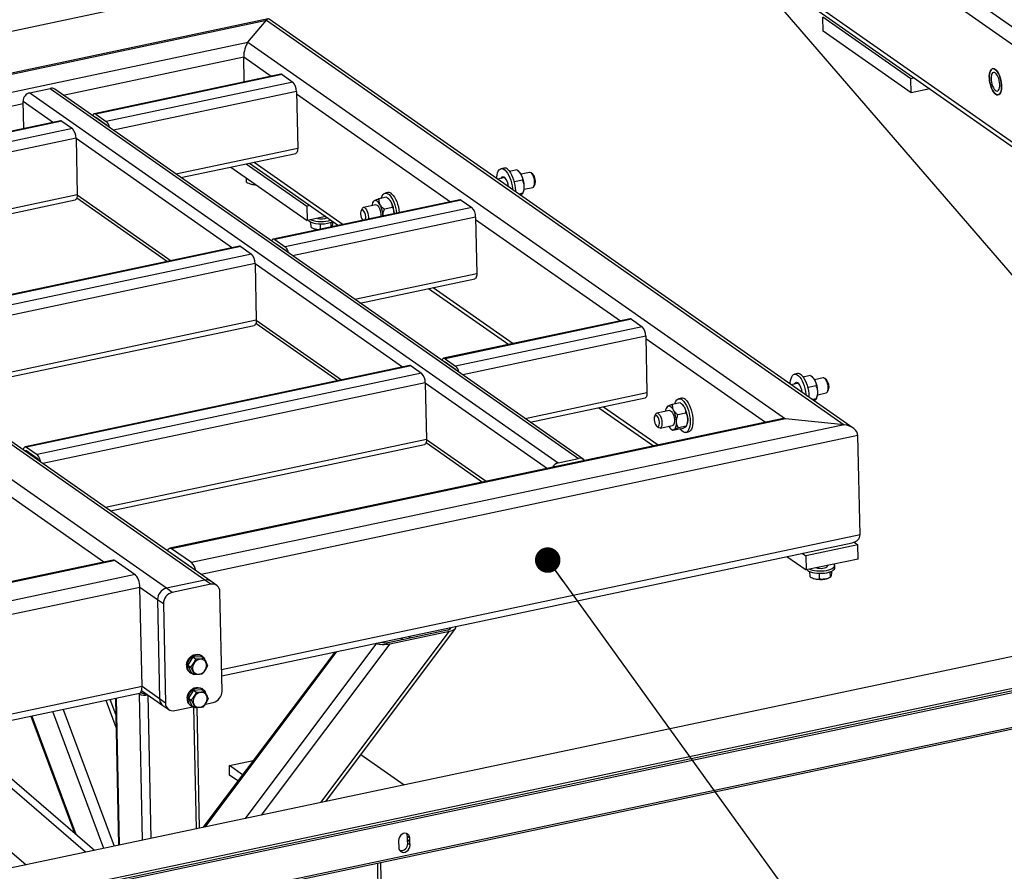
# Model space of a CAD drawing. Header units: millimetres. Extents: x 5 to 589, y 5 to 415.
# Tile 22 of 62: x 205 to 244, y 63 to 97. Entities that reach past the tile are written whole.
import ezdxf

# ---------------------------------------------------------------- set-up
doc = ezdxf.new("R2010")
doc.units = ezdxf.units.MM
doc.layers.add('NOTES', color=6, linetype='Continuous')
doc.layers.add('TRAIT-FORT', color=4, linetype='Continuous', lineweight=25)
doc.dimstyles.new('SLDDIMSTYLE2', dxfattribs={"dimtxt": 0.18, "dimasz": 1, "dimexe": 0, "dimexo": 0.0625, "dimgap": 0, "dimtad": 0, "dimtih": 1, "dimtoh": 1, "dimdec": 0, "dimrnd": 1e-09, "dimzin": 0, "dimdsep": 46, "dimtxsty": 'Standard', "dimblk1": 'DOT', "dimblk2": 'DOT', "dimsah": 1, "dimcen": 0.09, "dimadec": 0, "dimazin": 0, "dimtfac": 1, "dimtdec": 0, "dimtofl": 0, "dimtmove": 0, "dimatfit": 3, "dimldrblk": 'DOT', "dimfxl": 0, "dimfrac": 2, "dimtolj": 1, "dimtzin": 0, "dimarcsym": 0})

# ---------------------------------------------------------------- blocks, each defined once
blk = doc.blocks.new('_Dot')
at = {"color": 0, "linetype": 'ByBlock', "lineweight": -2}
blk.add_line((-0.5, 0), (-1, 0), dxfattribs=at)
at = {"color": 0, "linetype": 'ByBlock', "const_width": 0.5}
blk.add_lwpolyline([(-0.25, 0, 1), (0.25, 0, 1)], format="xyb", close=True, dxfattribs=at)

msp = doc.modelspace()

# ---------------------------------------------------------------- linework, layer by layer
at = {"layer": 'TRAIT-FORT', "color": 4, "linetype": 'Continuous', "lineweight": 25}
for p, q in [((260.73918, 84.78541), (235.86119, 102.21508)), ((260.39189, 84.3393), (235.5139, 101.76897)), ((260.4722, 80.44294), (235.59421, 97.87261)), ((235.71963, 97.62004), (260.59762, 80.19037)), ((209.45634, 97.0821), (153.10974, 85.1713)), ((215.07912, 96.63976), (189.33323, 91.19747)), ((189.4083, 91.1772), (215.0083, 96.58864)), ((214.283, 95.72106), (215.0083, 96.58864)), ((215.0083, 96.58864), (237.67491, 80.70828)), ((238.03421, 80.57923), (215.12332, 96.63073)), ((236.85383, 96.15674), (236.84235, 96.71336)), ((240.29763, 94.29257), (236.84235, 96.71336)), ((240.3091, 93.73595), (236.85383, 96.15674)), ((190.1915, 90.62849), (214.283, 95.72106)), ((214.283, 95.72106), (235.38322, 80.93812)), ((207.03507, 93.6482), (214.11999, 95.14584)), ((214.14024, 94.16337), (214.11999, 95.14584)), ((214.11999, 95.14584), (215.20197, 94.3878)), ((215.5764, 94.46695), (208.25578, 92.91948)), ((215.63271, 94.45175), (208.31209, 92.90428)), ((215.63271, 94.45175), (216.04734, 94.16125)), ((240.42932, 94.32041), (240.29763, 94.29257)), ((240.3091, 93.73595), (240.29763, 94.29257)), ((205.7269, 93.74437), (206.52552, 93.91319)), ((206.52552, 93.91319), (227.25717, 79.38846)), ((227.43505, 79.35585), (206.70339, 93.88057)), ((216.04734, 94.16125), (208.72672, 92.61378)), ((241.04231, 93.89094), (240.3091, 93.73595)), ((205.7269, 93.74437), (226.45856, 79.21965)), ((216.19129, 93.78611), (209.00611, 92.26727)), ((216.19129, 93.78611), (216.23718, 91.55962)), ((216.1932, 93.69334), (222.2277, 89.46553)), ((190.56402, 90.16647), (205.46835, 93.31702)), ((205.4886, 92.33454), (205.46643, 93.40979)), ((205.46643, 93.40979), (206.65058, 92.58017)), ((208.31209, 92.90428), (208.72672, 92.61378)), ((208.72959, 92.47463), (208.31496, 92.76512)), ((206.92476, 92.63812), (191.83984, 89.44941)), ((206.98107, 92.62292), (191.89615, 89.4342)), ((206.98107, 92.62292), (207.3957, 92.33243)), ((208.3991, 92.70617), (208.38416, 92.70301)), ((212.59531, 74.60854), (187.71732, 92.03821)), ((212.83248, 74.56506), (187.95449, 91.99473)), ((207.3957, 92.33243), (192.31078, 89.14371)), ((207.53965, 91.95728), (192.53507, 88.78555)), ((207.53965, 91.95728), (207.58554, 89.73079)), ((207.53965, 91.95728), (213.67631, 87.6579)), ((211.08682, 74.28967), (186.20883, 91.71934)), ((216.23718, 91.55962), (211.4581, 90.54939)), ((211.65611, 90.41067), (216.16102, 91.36294)), ((213.61656, 90.82508), (216.61168, 88.72668)), ((214.21808, 90.95223), (216.6002, 89.2833)), ((214.34977, 90.98007), (217.83644, 88.53729)), ((214.53036, 91.01824), (218.01703, 88.57546)), ((224.36793, 90.4101), (224.08702, 90.35071)), ((224.327, 90.78473), (224.21608, 90.76128)), ((224.33026, 90.40213), (224.34432, 90.42871)), ((224.83458, 90.71316), (224.55007, 90.65301)), ((224.91419, 90.64889), (224.86378, 90.69015)), ((225.33627, 90.61479), (225, 90.5437)), ((225.46672, 90.5394), (225.40079, 90.59335)), ((214.22897, 90.23671), (214.22564, 90.39835)), ((224.74539, 90.2392), (224.72659, 90.25535)), ((224.74539, 90.2392), (224.73639, 90.214)), ((225.05866, 90.30542), (224.74539, 90.2392)), ((225.12409, 89.95668), (225.46036, 90.02776)), ((225.51068, 90.07347), (225.54914, 90.14949)), ((207.58554, 89.73079), (194.98706, 87.06767)), ((207.58554, 89.73079), (211.27021, 87.14929)), ((219.72828, 89.63739), (219.41502, 89.57117)), ((219.77934, 89.82342), (219.66842, 89.79998)), ((225.06915, 89.79659), (224.92226, 89.76554)), ((225.06832, 89.78649), (225.08819, 89.82576)), ((195.18507, 86.92894), (207.50937, 89.53411)), ((207.57078, 89.60733), (207.58205, 89.60971)), ((207.57331, 89.61583), (211.13477, 87.12066)), ((222.60213, 89.54468), (215.28151, 87.99721)), ((222.65844, 89.52948), (215.33782, 87.98201)), ((216.73189, 89.31114), (216.6002, 89.2833)), ((216.6002, 89.2833), (216.61168, 88.72668)), ((219.3023, 89.3393), (218.81426, 89.23614)), ((219.20381, 89.47248), (219.18643, 89.43814)), ((219.81194, 89.57036), (219.76477, 89.60895)), ((222.65844, 89.52948), (223.07307, 89.23898)), ((223.07307, 89.23898), (215.75245, 87.69152)), ((223.21702, 88.86384), (216.03184, 87.34501)), ((217.34489, 88.88167), (216.61168, 88.72668)), ((218.76394, 89.19042), (218.72548, 89.1144)), ((219.95421, 89.23535), (219.64095, 89.16913)), ((223.21702, 88.86384), (223.26291, 86.63735)), ((216.76284, 88.46146), (216.7587, 88.66244)), ((217.13345, 88.38869), (217.12918, 88.59621)), ((217.55676, 88.47817), (217.55307, 88.6569)), ((217.58444, 88.49454), (217.5806, 88.48321)), ((217.61, 88.61371), (217.60863, 88.67996)), ((223.21893, 88.77107), (228.9079, 84.78534)), ((213.95049, 87.71586), (198.86557, 84.52714)), ((214.00679, 87.70065), (198.92188, 84.51194)), ((214.00679, 87.70065), (214.42143, 87.41016)), ((215.33782, 87.98201), (215.75245, 87.69152)), ((215.75532, 87.55236), (215.34068, 87.84286)), ((215.42483, 87.7839), (215.40989, 87.78075)), ((214.42143, 87.41016), (199.33651, 84.22144)), ((214.56537, 87.03502), (199.5608, 83.86328)), ((214.56537, 87.03502), (214.61127, 84.80853)), ((214.56537, 87.03502), (220.35651, 82.97771)), ((223.26291, 86.63735), (218.48383, 85.62713)), ((218.68184, 85.4884), (223.18674, 86.44067)), ((221.3755, 86.0578), (224.51664, 83.8571)), ((221.55609, 86.09597), (224.69723, 83.89527)), ((214.61127, 84.80853), (202.01279, 82.1454)), ((202.2108, 82.00668), (214.5351, 84.61184)), ((214.59904, 84.69357), (217.81497, 82.44047)), ((214.61127, 84.80853), (217.95041, 82.4691)), ((229.28233, 84.86449), (221.96171, 83.31703)), ((229.33864, 84.84929), (222.01802, 83.30182)), ((229.33864, 84.84929), (229.75327, 84.5588)), ((229.75327, 84.5588), (222.43265, 83.01133)), ((229.89722, 84.18365), (222.71204, 82.66482)), ((229.89722, 84.18365), (229.94311, 81.95716)), ((229.89913, 84.09088), (234.58764, 80.80609)), ((222.01802, 83.30182), (222.43265, 83.01133)), ((222.43552, 82.87217), (222.02089, 83.16267)), ((222.10503, 83.10372), (222.09009, 83.10056)), ((220.63069, 83.03567), (205.54577, 79.84695)), ((220.687, 83.02047), (205.60208, 79.83175)), ((221.10163, 82.72997), (206.01671, 79.54125)), ((220.687, 83.02047), (221.10163, 82.72997)), ((235.84459, 82.71544), (235.73367, 82.69199)), ((221.24558, 82.35483), (206.241, 79.18309)), ((221.24558, 82.35483), (221.29147, 80.12834)), ((221.24558, 82.35483), (226.03625, 78.99846)), ((235.88552, 82.3408), (235.60461, 82.28142)), ((235.84785, 82.33284), (235.86191, 82.35942)), ((236.35217, 82.64386), (236.06766, 82.58372)), ((236.43178, 82.5796), (236.38137, 82.62086)), ((236.85386, 82.5455), (236.51759, 82.47441)), ((236.98431, 82.47011), (236.91838, 82.52406)), ((229.94311, 81.95716), (225.16403, 80.94694)), ((236.26298, 82.16991), (236.24418, 82.18606)), ((236.26298, 82.16991), (236.25398, 82.14471)), ((236.57625, 82.23613), (236.26298, 82.16991)), ((236.64168, 81.88739), (236.97795, 81.95847)), ((237.02827, 82.00418), (237.06673, 82.0802)), ((225.36204, 80.80821), (229.86695, 81.76048)), ((231.24587, 81.5681), (230.9326, 81.50188)), ((231.29693, 81.75413), (231.18601, 81.73069)), ((231.32953, 81.50107), (231.28236, 81.53966)), ((236.58673, 81.7273), (236.43984, 81.69625)), ((236.58591, 81.7172), (236.60578, 81.75647)), ((228.0557, 81.37761), (230.19637, 79.87784)), ((228.23629, 81.41578), (230.37697, 79.91602)), ((230.81989, 81.27001), (230.33185, 81.16684)), ((230.7214, 81.40319), (230.70402, 81.36884)), ((231.4718, 81.16606), (231.15853, 81.09984)), ((235.16224, 80.92755), (211.21664, 75.86582)), ((235.38322, 80.93812), (211.29172, 75.84555)), ((230.28153, 81.12113), (230.24307, 81.04511)), ((237.67491, 80.70828), (235.38322, 80.93812)), ((237.67491, 80.70828), (212.07492, 75.29684)), ((230.32549, 80.65521), (230.39142, 80.60126)), ((230.45594, 80.57982), (230.94398, 80.68298)), ((230.87802, 80.54571), (230.92488, 80.50736)), ((230.96168, 80.47868), (230.92599, 80.5087)), ((231.27494, 80.5449), (230.96168, 80.47868)), ((231.48633, 80.65446), (231.17307, 80.58824)), ((231.46521, 80.40987), (231.57613, 80.43332)), ((231.48615, 80.64358), (231.50353, 80.67793)), ((221.29147, 80.12834), (208.69299, 77.46521)), ((238.22178, 80.28312), (212.44744, 74.83482)), ((221.27924, 80.01338), (223.4947, 78.46121)), ((221.29147, 80.12834), (223.63015, 78.48984)), ((238.30209, 76.38676), (238.22178, 80.28312)), ((205.60208, 79.83175), (206.01671, 79.54125)), ((205.60495, 79.69259), (206.01958, 79.4021)), ((205.68909, 79.63364), (205.61905, 79.61883)), ((208.891, 77.32649), (221.2153, 79.93166)), ((226.45856, 79.21965), (227.25717, 79.38846)), ((208.63271, 75.31962), (203.48345, 78.92721)), ((238.30209, 76.38676), (213.25132, 71.09142)), ((212.07492, 75.29684), (211.29172, 75.84555)), ((213.25626, 70.85168), (237.9915, 76.08033)), ((238.221, 75.99692), (236.1801, 75.56551)), ((238.07003, 76.1027), (238.221, 75.99692)), ((238.23248, 75.4403), (238.221, 75.99692)), ((209.07335, 75.37662), (184.98185, 70.28405)), ((208.99827, 75.39689), (185.05268, 70.33516)), ((209.07335, 75.37662), (209.85655, 74.82791)), ((211.29554, 75.66001), (212.07874, 75.1113)), ((211.40774, 75.58141), (211.38782, 75.5772)), ((235.43392, 75.5397), (236.19158, 75.00888)), ((236.03545, 75.66685), (236.1801, 75.56551)), ((236.1801, 75.56551), (236.19158, 75.00888)), ((238.23248, 75.4403), (236.19158, 75.00888)), ((237.0098, 75.13873), (237.00891, 75.18166)), ((237.1899, 74.89591), (237.18853, 74.96217)), ((237.31077, 75.09485), (237.30885, 75.18762)), ((209.85655, 74.82791), (184.25655, 69.41647)), ((212.59531, 74.60854), (211.08682, 74.28967)), ((212.82566, 74.44716), (212.59531, 74.60854)), ((213.06283, 74.40368), (212.83248, 74.56506)), ((236.34274, 74.74367), (236.3386, 74.94465)), ((236.71383, 74.64774), (236.70908, 74.87841)), ((237.05632, 74.6888), (237.08117, 74.69895)), ((237.13741, 74.72386), (237.13297, 74.93911)), ((210.04848, 74.32772), (184.09354, 68.84125)), ((210.12879, 70.43136), (210.04848, 74.32772)), ((210.73953, 73.84356), (210.04848, 74.32772)), ((211.31717, 74.12829), (211.08682, 74.28967)), ((212.82566, 74.44716), (211.31717, 74.12829)), ((210.73953, 73.84356), (210.81984, 69.9472)), ((210.96988, 73.68218), (210.73953, 73.84356)), ((213.26856, 70.25475), (213.18825, 74.1511)), ((210.96988, 73.68218), (211.05019, 69.78582)), ((217.33658, 65.92257), (222.43506, 72.71516)), ((219.78637, 72.16311), (222.12154, 72.65673)), ((222.23679, 72.74411), (222.1845, 72.67445)), ((222.23679, 72.74411), (222.2303, 72.74866)), ((222.42114, 72.78308), (222.41466, 72.78763)), ((248.45699, 72.50094), (192.11039, 60.59014)), ((217.14139, 65.88131), (222.19064, 72.60831)), ((219.85548, 72.11469), (222.19064, 72.60831)), ((220.34485, 72.3501), (220.28334, 72.26816)), ((220.65453, 72.41556), (220.59303, 72.33362)), ((214.18686, 65.25676), (219.34856, 72.13358)), ((219.85548, 72.11469), (214.80623, 65.38769)), ((219.34856, 72.13358), (219.34207, 72.13813)), ((219.52643, 72.1771), (219.53291, 72.17255)), ((249.8391, 71.53262), (193.4925, 59.62182)), ((212.12293, 71.59402), (211.92668, 71.27453)), ((212.12293, 71.59402), (212.45413, 71.61938)), ((212.12293, 71.59402), (212.23193, 71.51766)), ((212.48739, 71.62748), (212.45283, 71.65169)), ((212.45413, 71.61938), (212.56312, 71.54302)), ((217.68917, 71.78873), (212.52218, 64.90488)), ((217.7663, 71.80504), (212.59932, 64.92118)), ((193.46902, 59.46349), (249.81562, 71.37429)), ((249.84101, 71.43985), (193.49441, 59.52905)), ((211.92668, 71.27453), (212.03567, 71.19816)), ((211.92668, 71.27453), (212.06161, 70.98038)), ((211.9938, 70.99649), (212.02835, 70.97228)), ((212.06161, 70.98038), (212.17061, 70.90402)), ((210.12879, 70.43136), (184.17386, 64.94489)), ((210.81984, 69.9472), (210.12879, 70.43136)), ((212.14971, 70.29524), (212.4809, 70.3206)), ((212.51416, 70.3287), (212.4796, 70.3529)), ((212.4809, 70.3206), (212.5899, 70.24423)), ((184.28133, 64.72683), (210.02723, 70.16912)), ((209.10264, 69.33594), (208.88249, 69.92714)), ((209.08955, 69.97091), (209.20841, 64.2044)), ((209.11668, 69.97664), (209.23554, 64.21013)), ((209.99187, 70.16164), (210.02135, 70.14099)), ((210.02135, 70.14099), (210.13966, 64.40125)), ((210.08677, 70.21654), (210.15445, 70.16913)), ((210.11249, 70.27808), (210.94526, 69.69463)), ((210.35839, 70.1058), (210.47451, 64.47203)), ((211.05019, 69.78582), (210.81984, 69.9472)), ((212.14971, 70.29524), (211.95345, 69.97574)), ((211.95345, 69.97574), (212.06244, 69.89938)), ((211.95345, 69.97574), (212.08838, 69.6816)), ((212.14971, 70.29524), (212.2587, 70.21887)), ((192.23259, 57.76968), (248.57919, 69.68048)), ((248.60458, 69.74604), (192.25798, 57.83524)), ((209.1131, 68.82811), (208.7169, 69.89213)), ((210.94526, 69.69463), (211.17562, 69.53325)), ((211.41278, 69.48976), (212.12112, 69.6395)), ((212.02057, 69.69771), (212.05512, 69.6735)), ((212.08838, 69.6816), (212.19738, 69.60523)), ((212.15052, 69.63078), (212.24912, 64.84716)), ((212.38507, 64.87589), (212.28756, 69.60656)), ((212.61458, 69.74381), (212.92127, 69.80864)), ((205.77229, 69.26969), (207.48114, 64.68053)), ((205.80285, 69.27615), (207.52965, 64.63881)), ((208.63282, 64.08272), (206.63356, 69.45175)), ((207.03093, 69.53575), (209.03019, 64.16672)), ((207.91749, 63.93152), (202.63594, 68.47475)), ((208.26619, 64.00523), (202.87357, 68.644)), ((200.30078, 67.98113), (205.58233, 63.4379)), ((218.7185, 67.76366), (220.41696, 66.57371)), ((213.55815, 67.33277), (214.49285, 67.53035)), ((214.07352, 66.97169), (213.55815, 67.33277)), ((213.56579, 66.96169), (213.55815, 67.33277)), ((213.89362, 66.73201), (213.56579, 66.96169)), ((220.63929, 64.48683), (220.54715, 64.55139)), ((220.54972, 64.42689), (220.54715, 64.55139)), ((220.1965, 64.39324), (220.19907, 64.26874)), ((220.19967, 64.23942), (220.20224, 64.11492)), ((220.54972, 64.42689), (220.64186, 64.36234)), ((220.64246, 64.33302), (220.55032, 64.39757)), ((220.55289, 64.27308), (220.55032, 64.39757)), ((220.64503, 64.20852), (220.55289, 64.27308)), ((220.64186, 64.36234), (220.63929, 64.48683)), ((220.64503, 64.20852), (220.64246, 64.33302)), ((219.36274, 63.50457), (219.57005, 53.44654)), ((219.70482, 53.53238), (219.49868, 63.53331))]:
    msp.add_line(p, q, dxfattribs=at)
at = {"layer": 'TRAIT-FORT', "color": 4, "linetype": 'Continuous', "lineweight": 25, "flags": 128}
for points in [[(243.60633, 94.65933), (243.65094, 94.6199), (243.69438, 94.56523), (243.73516, 94.49718), (243.77189, 94.41806), (243.80333, 94.33057), (243.82841, 94.23769), (243.84626, 94.14259), (243.85628, 94.04849), (243.85813, 93.95862), (243.85175, 93.87602), (243.83735, 93.8035), (243.81543, 93.74355), (243.78673, 93.6982), (243.75223, 93.66899), (243.7131, 93.65692), (243.67068, 93.6624), (243.62641, 93.68524), (243.58179, 93.72467), (243.53835, 93.77935), (243.49757, 93.8474), (243.46084, 93.92652), (243.4294, 94.01401), (243.40433, 94.10688), (243.38648, 94.20199), (243.37646, 94.29608), (243.3746, 94.38596), (243.38098, 94.46856), (243.39538, 94.54107), (243.4173, 94.60103), (243.446, 94.64638), (243.4805, 94.67559), (243.51963, 94.68766), (243.56206, 94.68218), (243.60633, 94.65933)], [(243.60633, 94.65933), (243.56206, 94.68218), (243.51964, 94.68766), (243.48051, 94.67559), (243.44601, 94.64638), (243.41731, 94.60103), (243.39538, 94.54107), (243.38099, 94.46856), (243.37461, 94.38596), (243.37646, 94.29608), (243.38648, 94.20199), (243.40433, 94.10688), (243.42941, 94.01401), (243.46084, 93.92652), (243.49758, 93.8474), (243.53836, 93.77935), (243.5818, 93.72467), (243.62641, 93.68524), (243.67068, 93.6624), (243.71311, 93.65692), (243.75223, 93.66899), (243.78674, 93.6982), (243.81544, 93.74355), (243.83736, 93.8035), (243.85176, 93.87602), (243.85814, 93.95862), (243.85628, 94.0485), (243.84626, 94.14259), (243.82841, 94.23769), (243.80334, 94.33057), (243.7719, 94.41806), (243.73516, 94.49718), (243.69438, 94.56523), (243.65095, 94.6199), (243.60633, 94.65933)], [(243.6092, 94.52018), (243.57223, 94.53806), (243.53732, 94.53885), (243.50611, 94.52249), (243.48006, 94.48976), (243.46037, 94.44218), (243.44799, 94.38199), (243.44347, 94.31198), (243.44704, 94.23545), (243.45853, 94.15596), (243.4774, 94.07724), (243.50277, 94.00296), (243.53345, 93.9366), (243.568, 93.88126), (243.60482, 93.83953), (243.64218, 93.81335), (243.67833, 93.80396), (243.71158, 93.8118), (243.74039, 93.83648), (243.76339, 93.87687), (243.77952, 93.93108), (243.78802, 93.99656), (243.78849, 94.07026), (243.78092, 94.14873), (243.76565, 94.2283), (243.7434, 94.30526), (243.71522, 94.37599), (243.68241, 94.4372), (243.64651, 94.48602), (243.6092, 94.52018)], [(208.31209, 92.90428), (208.28523, 92.91782), (208.25963, 92.92015), (208.23627, 92.91117), (208.21604, 92.89123), (208.19972, 92.8611), (208.19184, 92.83776)], [(216.23718, 91.55962), (216.23565, 91.50718), (216.22886, 91.46048), (216.21708, 91.42132), (216.20076, 91.39118), (216.18053, 91.37125), (216.16102, 91.36294)], [(224.04497, 90.38017), (224.04734, 90.42632), (224.05853, 90.51696), (224.07783, 90.59625), (224.1047, 90.66203), (224.13842, 90.7125), (224.17807, 90.74628), (224.22256, 90.76247), (224.27068, 90.7606), (224.32112, 90.74074), (224.37251, 90.70343)], [(224.21934, 90.37869), (224.23513, 90.40782), (224.26203, 90.43458), (224.29362, 90.44461), (224.32833, 90.4374), (224.3644, 90.41331)], [(224.37251, 90.70343), (224.42343, 90.64968), (224.47251, 90.58096), (224.5184, 90.49915), (224.55985, 90.40647), (224.59573, 90.30545), (224.62506, 90.19886), (224.64705, 90.08959), (224.66109, 89.98063), (224.66381, 89.94661)], [(224.48342, 90.72688), (224.53435, 90.67313), (224.58343, 90.60441), (224.62931, 90.52259), (224.67077, 90.42991), (224.70665, 90.3289), (224.73598, 90.2223), (224.75797, 90.11304), (224.77201, 90.00408), (224.77771, 89.8984), (224.77776, 89.86678)], [(225.39258, 90.59958), (225.35839, 90.61492), (225.33627, 90.61479)], [(225.46036, 90.02776), (225.48419, 90.0392), (225.50846, 90.06926), (225.52581, 90.11516), (225.53515, 90.17401), (225.53589, 90.24211), (225.52799, 90.31518), (225.51194, 90.38864), (225.48874, 90.45787), (225.45987, 90.51851), (225.42713, 90.56676), (225.39258, 90.59958)], [(207.58554, 89.73079), (207.584, 89.67836), (207.57721, 89.63166), (207.56543, 89.59249), (207.54911, 89.56236), (207.52888, 89.54242), (207.50937, 89.53411)], [(219.51863, 89.59307), (219.53017, 89.63494), (219.55704, 89.70072), (219.59076, 89.75119), (219.63041, 89.78498), (219.6749, 89.80116), (219.72302, 89.7993), (219.77346, 89.77944), (219.82485, 89.74213)], [(219.82485, 89.74213), (219.87577, 89.68838), (219.92485, 89.61966), (219.97074, 89.53784), (220.01219, 89.44516), (220.04807, 89.34415), (220.0774, 89.23755), (220.09939, 89.12829), (220.11343, 89.01933), (220.11349, 89.01862)], [(219.93577, 89.76557), (219.98669, 89.71182), (220.03577, 89.6431), (220.08166, 89.56129), (220.12311, 89.46861), (220.15899, 89.36759), (220.18832, 89.261), (220.21031, 89.15173), (220.22435, 89.04277), (220.22441, 89.04207)], [(219.46278, 89.35637), (219.4364, 89.39916), (219.40878, 89.4359), (219.38041, 89.46597), (219.35176, 89.48885), (219.32333, 89.50414), (219.29559, 89.5116), (219.26904, 89.51108), (219.24412, 89.5026)], [(219.3023, 89.3393), (219.31955, 89.34014), (219.35351, 89.32749), (219.38814, 89.29713), (219.42128, 89.25098), (219.45085, 89.19194), (219.47498, 89.12371), (219.49215, 89.05059), (219.5013, 88.97717), (219.50184, 88.90805), (219.50032, 88.88901)], [(218.80545, 89.13729), (218.77642, 89.14929), (218.75009, 89.14341), (218.7286, 89.12013), (218.71368, 89.08133), (218.70654, 89.03014), (218.70776, 88.97073), (218.71725, 88.9079), (218.73423, 88.84675), (218.75733, 88.79222), (218.78468, 88.74874), (218.7925, 88.73938)], [(218.87057, 89.22093), (218.90512, 89.18811), (218.93786, 89.13986), (218.96674, 89.07922), (218.98993, 89.00999), (219.00598, 88.93653), (219.01388, 88.86346), (219.01314, 88.79535), (219.01228, 88.78584)], [(216.65246, 88.7353), (216.67341, 88.71339), (216.71935, 88.68167)], [(217.02346, 88.36544), (216.99305, 88.37057), (216.94907, 88.38036)], [(215.33782, 87.98201), (215.31096, 87.99555), (215.28536, 87.99788), (215.262, 87.9889), (215.24177, 87.96897), (215.22545, 87.93883), (215.21757, 87.91549)], [(223.26291, 86.63735), (223.26137, 86.58492), (223.25459, 86.53822), (223.24281, 86.49905), (223.22649, 86.46892), (223.20626, 86.44898), (223.18674, 86.44067)], [(214.61127, 84.80853), (214.60973, 84.75609), (214.60294, 84.70939), (214.59116, 84.67022), (214.57484, 84.64009), (214.55461, 84.62015), (214.5351, 84.61184)], [(222.01802, 83.30182), (221.99116, 83.31537), (221.96556, 83.31769), (221.9422, 83.30872), (221.92197, 83.28878), (221.90565, 83.25865), (221.89777, 83.2353)], [(235.56256, 82.31088), (235.56493, 82.35703), (235.57612, 82.44767), (235.59542, 82.52696), (235.62229, 82.59274), (235.65601, 82.64321), (235.69566, 82.67699), (235.74015, 82.69318), (235.78827, 82.69131), (235.83871, 82.67145), (235.89009, 82.63414)], [(235.73693, 82.30939), (235.75272, 82.33853), (235.77961, 82.36529), (235.81121, 82.37532), (235.84591, 82.36811), (235.88199, 82.34402)], [(235.89009, 82.63414), (235.94102, 82.58039), (235.99009, 82.51167), (236.03598, 82.42986), (236.07744, 82.33718), (236.11332, 82.23616), (236.14265, 82.12957), (236.16464, 82.0203), (236.17868, 81.91134), (236.1814, 81.87732)], [(236.00101, 82.65759), (236.05194, 82.60384), (236.10101, 82.53512), (236.1469, 82.4533), (236.18835, 82.36062), (236.22424, 82.25961), (236.25357, 82.15301), (236.27556, 82.04375), (236.28959, 81.93479), (236.2953, 81.82911), (236.29535, 81.79749)], [(236.91017, 82.53029), (236.87597, 82.54563), (236.85386, 82.5455)], [(236.97795, 81.95847), (237.00178, 81.96991), (237.02605, 81.99997), (237.0434, 82.04587), (237.05274, 82.10472), (237.05348, 82.17282), (237.04558, 82.24589), (237.02952, 82.31935), (237.00633, 82.38858), (236.97746, 82.44922), (236.94472, 82.49747), (236.91017, 82.53029)], [(229.94311, 81.95716), (229.94158, 81.90473), (229.93479, 81.85803), (229.92301, 81.81886), (229.90669, 81.78873), (229.88646, 81.76879), (229.86695, 81.76048)], [(231.03621, 81.52378), (231.04776, 81.56565), (231.07463, 81.63143), (231.10835, 81.6819), (231.148, 81.71569), (231.19249, 81.73187), (231.24061, 81.73001), (231.29105, 81.71015), (231.34243, 81.67283)], [(231.34243, 81.67283), (231.39336, 81.61909), (231.44244, 81.55037), (231.48833, 81.46855), (231.52978, 81.37587), (231.56566, 81.27486), (231.59499, 81.16826), (231.61698, 81.05899), (231.63102, 80.95004), (231.63672, 80.84436), (231.63395, 80.74484), (231.62276, 80.6542), (231.60346, 80.57491), (231.57659, 80.50913), (231.54287, 80.45866), (231.50322, 80.42487), (231.45873, 80.40869), (231.41061, 80.41055), (231.36017, 80.43041), (231.30878, 80.46773), (231.25786, 80.52148), (231.2445, 80.53846)], [(231.45335, 81.69628), (231.50428, 81.64253), (231.55335, 81.57381), (231.59924, 81.492), (231.64069, 81.39932), (231.67658, 81.2983), (231.70591, 81.19171), (231.7279, 81.08244), (231.74194, 80.97348), (231.74764, 80.8678), (231.74486, 80.76828), (231.73368, 80.67765), (231.71438, 80.59835), (231.68751, 80.53258), (231.65379, 80.48211), (231.61414, 80.44832), (231.57613, 80.43332)], [(230.38816, 81.15164), (230.42271, 81.11882), (230.45545, 81.07057), (230.48432, 81.00993), (230.50752, 80.9407), (230.52357, 80.86724), (230.53147, 80.79417), (230.53073, 80.72606), (230.52139, 80.66722), (230.50404, 80.62132), (230.47977, 80.59126), (230.45011, 80.57892), (230.41691, 80.58508), (230.39142, 80.60126)], [(230.98036, 81.28708), (230.95398, 81.32987), (230.92637, 81.36661), (230.898, 81.39668), (230.86935, 81.41955), (230.84091, 81.43485), (230.81318, 81.44231), (230.78663, 81.44179), (230.7617, 81.43331)], [(230.81989, 81.27001), (230.83714, 81.27085), (230.87109, 81.2582), (230.90573, 81.22784), (230.93887, 81.18169), (230.96843, 81.12265), (230.99256, 81.05442), (231.00974, 80.9813), (231.01889, 80.90788), (231.01943, 80.83876), (231.01133, 80.7783), (230.9951, 80.7303), (230.97176, 80.69776), (230.94398, 80.68298)], [(230.32304, 81.068), (230.29401, 81.08), (230.26768, 81.07412), (230.24619, 81.05084), (230.23126, 81.01203), (230.22413, 80.96085), (230.22535, 80.90144), (230.23484, 80.83861), (230.25182, 80.77746), (230.27492, 80.72293), (230.30227, 80.67944), (230.33165, 80.65053), (230.36067, 80.63852), (230.387, 80.6444), (230.4085, 80.66769), (230.42342, 80.70649), (230.43056, 80.75767), (230.42933, 80.81708), (230.41985, 80.87991), (230.40287, 80.94107), (230.37977, 80.9956), (230.35242, 81.03908), (230.32304, 81.068)], [(231.00217, 80.51968), (231.02503, 80.53597), (231.04545, 80.5598), (231.06307, 80.59076), (231.0776, 80.62832), (231.08877, 80.67184), (231.0964, 80.72057), (231.10037, 80.77368), (231.1006, 80.83026)], [(230.79221, 80.6509), (230.80989, 80.62312), (230.8375, 80.58638), (230.86588, 80.55631), (230.89452, 80.53344), (230.92296, 80.51814), (230.95069, 80.51068), (230.97724, 80.5112), (231.00217, 80.51968)], [(221.29147, 80.12834), (221.28993, 80.0759), (221.28314, 80.0292), (221.27136, 79.99004), (221.25504, 79.9599), (221.23481, 79.93997), (221.2153, 79.93166)], [(205.47309, 79.72109), (205.47793, 79.7494), (205.48971, 79.78857), (205.50603, 79.8187), (205.52626, 79.83864), (205.54962, 79.84762), (205.57522, 79.84529), (205.60208, 79.83175)], [(205.54786, 79.66871), (205.54876, 79.671), (205.55692, 79.68607), (205.56704, 79.69604), (205.57872, 79.70053), (205.59152, 79.69936), (205.60495, 79.69259)], [(211.13139, 75.75686), (211.14189, 75.78798), (211.16365, 75.82816), (211.19063, 75.85474), (211.22178, 75.86671), (211.25592, 75.86361), (211.29172, 75.84555)], [(236.23236, 75.01751), (236.25331, 74.9956), (236.29925, 74.96388)], [(236.29925, 74.96388), (236.36002, 74.93601), (236.43367, 74.91287), (236.51785, 74.89523), (236.60983, 74.88363), (236.70667, 74.87846), (236.80525, 74.87988), (236.9024, 74.88784), (236.99501, 74.90209), (237.08009, 74.92218), (237.15491, 74.94745), (237.21707, 74.97709), (237.26457, 75.01015), (237.29587, 75.04557), (237.30998, 75.08221), (237.31077, 75.09485)], [(236.33337, 75.03886), (236.35811, 75.02878), (236.43176, 75.00564), (236.51593, 74.988), (236.60792, 74.9764), (236.70476, 74.97123), (236.80334, 74.97265), (236.90049, 74.98061), (236.9931, 74.99486), (237.07818, 75.01495), (237.153, 75.04022), (237.21516, 75.06986), (237.26266, 75.10292), (237.29396, 75.13834), (237.30807, 75.17498), (237.30454, 75.21167), (237.28865, 75.24079)], [(236.58852, 75.09279), (236.63378, 75.08276), (236.7014, 75.07499), (236.77295, 75.07412), (236.84354, 75.08021), (236.90837, 75.09285), (236.96302, 75.11117), (237.00376, 75.13393), (237.02783, 75.15958), (237.03357, 75.18637), (237.0335, 75.18685)], [(210.04848, 74.32772), (210.04344, 74.40259), (210.03152, 74.47955), (210.01317, 74.55564), (209.98909, 74.62793), (209.96022, 74.69364), (209.92765, 74.75025), (209.89264, 74.79559), (209.85655, 74.82791)], [(211.86927, 71.28492), (211.88322, 71.36678), (211.91306, 71.44665), (211.95741, 71.52079), (212.0142, 71.58573), (212.08076, 71.63844), (212.15399, 71.67644), (212.23046, 71.69798), (212.3066, 71.70203), (212.37884, 71.6884), (212.44381, 71.65775), (212.45283, 71.65169)], [(211.90383, 71.26071), (211.91777, 71.34258), (211.94761, 71.42244), (211.99197, 71.49658), (212.04875, 71.56152), (212.11532, 71.61423), (212.18854, 71.65224), (212.26502, 71.67377), (212.34115, 71.67782), (212.41339, 71.6642), (212.47836, 71.63354), (212.53302, 71.58728), (212.57482, 71.52758), (212.5856, 71.505)], [(212.6351, 71.37493), (212.60125, 71.42808), (212.55481, 71.46863), (212.49848, 71.49421), (212.43552, 71.50333), (212.36961, 71.49548), (212.30456, 71.4711), (212.24416, 71.43161), (212.19192, 71.37931), (212.15088, 71.31723), (212.12342, 71.24898), (212.11113, 71.17854), (212.11474, 71.10999), (212.13402, 71.04731), (212.16787, 70.99416), (212.21431, 70.95362), (212.27065, 70.92804), (212.3336, 70.91891), (212.39952, 70.92676), (212.46457, 70.95114), (212.52496, 70.99063), (212.5772, 71.04294), (212.61825, 71.10501), (212.64571, 71.17326), (212.65799, 71.2437), (212.65439, 71.31225), (212.6351, 71.37493)], [(210.02723, 70.16912), (210.05325, 70.1802), (210.08022, 70.20678), (210.10198, 70.24696), (210.11769, 70.29918), (210.12674, 70.36145), (210.12879, 70.43136)], [(211.89604, 69.98613), (211.90999, 70.068), (211.93983, 70.14787), (211.98418, 70.222), (212.04097, 70.28694), (212.10753, 70.33965), (212.18076, 70.37766), (212.25723, 70.39919), (212.33337, 70.40324), (212.40561, 70.38962), (212.47058, 70.35896), (212.4796, 70.3529)], [(211.9306, 69.96193), (211.94454, 70.04379), (211.97438, 70.12366), (212.01874, 70.1978), (212.07552, 70.26274), (212.14209, 70.31544), (212.21532, 70.35345), (212.29179, 70.37498), (212.36792, 70.37903), (212.44016, 70.36541), (212.50513, 70.33475), (212.55979, 70.2885), (212.60159, 70.2288), (212.61132, 70.20866)], [(212.66187, 70.07614), (212.62802, 70.1293), (212.58158, 70.16984), (212.52525, 70.19542), (212.46229, 70.20455), (212.39638, 70.19669), (212.33133, 70.17231), (212.27093, 70.13282), (212.21869, 70.08052), (212.17765, 70.01844), (212.15019, 69.9502), (212.1379, 69.87975), (212.14151, 69.8112), (212.16079, 69.74853), (212.19464, 69.69537), (212.24108, 69.65483), (212.29742, 69.62925), (212.36037, 69.62012), (212.42629, 69.62798), (212.49134, 69.65236), (212.55173, 69.69185), (212.60397, 69.74415), (212.64502, 69.80623), (212.67248, 69.87447), (212.68476, 69.94492), (212.68116, 70.01347), (212.66187, 70.07614)], [(220.63929, 64.48683), (220.62898, 64.55015), (220.60156, 64.60454), (220.55927, 64.64561), (220.50553, 64.67002), (220.44468, 64.6758), (220.38167, 64.66248), (220.32159, 64.63114), (220.26931, 64.58432), (220.22907, 64.5258), (220.20413, 64.46034), (220.1965, 64.39324)], [(220.54715, 64.55139), (220.53684, 64.6147), (220.50956, 64.66891)], [(220.20224, 64.11492), (220.21255, 64.05161), (220.23996, 63.99722), (220.28226, 63.95615), (220.336, 63.93174), (220.39685, 63.92596), (220.45986, 63.93928), (220.51994, 63.97062), (220.57222, 64.01744), (220.61246, 64.07596), (220.6374, 64.14142), (220.64503, 64.20852)]]:
    msp.add_lwpolyline(points, dxfattribs=at)
at = {"layer": 'TRAIT-FORT', "color": 4, "linetype": 'Continuous', "lineweight": 25}
for centre, radius, start, end in [((215.58826, 94.399), 0.06897, 49.879274, 99.90225), ((206.57733, 93.69439), 0.22485, 55.898739, 103.322767), ((215.67289, 93.80238), 0.51865, 358.20201, 43.783017), ((205.80965, 93.41127), 0.34322, 103.951468, 180.248045), ((208.29292, 92.7392), 0.03402, 49.638169, 103.088737), ((206.93662, 92.57018), 0.06897, 49.879274, 99.90225), ((208.43242, 92.30506), 0.42652, 9.349043, 46.36965), ((208.6536, 92.37795), 0.12297, 30.183504, 51.834578), ((207.02125, 91.97356), 0.51865, 358.20201, 43.783017), ((224.35126, 90.60992), 0.17649, 41.506657, 97.900125), ((223.90659, 90.01439), 0.60723, 3.601255, 41.067182), ((224.63602, 90.33225), 0.42148, 26.919973, 48.700491), ((224.08718, 90.04229), 1.04217, 1.237176, 27.472865), ((225.17285, 90.27361), 0.39624, 341.744683, 42.126789), ((214.62228, 90.99961), 0.86904, 256.214365, 269.037346), ((224.62471, 90.02812), 0.50573, 336.413606, 4.15851), ((219.8036, 89.64861), 0.17649, 41.506657, 97.900125), ((219.40193, 89.30691), 0.25139, 128.883501, 179.930655), ((218.54574, 88.87078), 1.03767, 1.588884, 27.902159), ((219.54136, 89.26035), 0.41148, 27.468722, 48.884491), ((218.98941, 88.96456), 1.03767, 1.588884, 27.902159), ((222.61399, 89.47673), 0.06897, 49.879274, 99.90225), ((218.82792, 89.16841), 0.06766, 50.924261, 161.011619), ((218.51282, 88.86199), 0.40177, 345.66941, 43.251382), ((222.69862, 88.88011), 0.51865, 358.20201, 43.783017), ((217.16483, 89.7371), 1.14559, 247.116215, 293.560366), ((217.16262, 89.89596), 1.21055, 250.245808, 288.127115), ((217.16704, 89.36777), 0.57926, 254.128327, 294.246817), ((213.96235, 87.64791), 0.06897, 49.879274, 99.90225), ((215.31865, 87.81693), 0.03402, 49.638169, 103.088737), ((214.04698, 87.05129), 0.51865, 358.20201, 43.783017), ((215.45815, 87.3828), 0.42652, 9.349043, 46.36965), ((215.67933, 87.45568), 0.12297, 30.183504, 51.834578), ((229.29419, 84.79655), 0.06897, 49.879274, 99.90225), ((229.37882, 84.19993), 0.51865, 358.20201, 43.783017), ((221.99885, 83.13674), 0.03402, 49.638169, 103.088737), ((220.64255, 82.96772), 0.06897, 49.879274, 99.90225), ((220.72718, 82.3711), 0.51865, 358.20201, 43.783017), ((222.13835, 82.70261), 0.42652, 9.349043, 46.36965), ((222.35953, 82.77549), 0.12297, 30.183504, 51.834578), ((235.86884, 82.54063), 0.17649, 41.506657, 97.900125), ((235.42418, 81.9451), 0.60723, 3.601255, 41.067182), ((236.1536, 82.26296), 0.42148, 26.919973, 48.700491), ((235.60477, 81.973), 1.04217, 1.237176, 27.472865), ((236.69044, 82.20432), 0.39624, 341.744683, 42.126789), ((236.14229, 81.95883), 0.50573, 336.413606, 4.15851), ((231.32119, 81.57932), 0.17649, 41.506657, 97.900125), ((230.34551, 81.09911), 0.06766, 50.924261, 161.011619), ((230.91951, 81.23762), 0.25139, 128.883501, 179.930655), ((230.06333, 80.80149), 1.03767, 1.588884, 27.902159), ((231.05894, 81.19106), 0.41148, 27.468722, 48.884491), ((230.507, 80.89527), 1.03767, 1.588884, 27.902159), ((231.02982, 80.88278), 0.5161, 336.614, 4.58557), ((205.66354, 79.19764), 0.49275, 5.395339, 44.214122), ((205.87871, 79.25274), 0.20531, 12.265939, 46.675015), ((226.53869, 78.89093), 0.33834, 103.698668, 153.761796), ((227.30968, 79.17726), 0.21763, 35.908032, 103.960596), ((209.01409, 75.3063), 0.09196, 49.879274, 99.90225), ((211.26616, 75.62544), 0.04537, 49.638169, 103.088737), ((211.68251, 74.88521), 0.5687, 9.349043, 46.36965), ((211.97743, 74.98239), 0.16396, 30.183504, 51.834578), ((212.6644, 74.31682), 0.2998, 55.898739, 103.322767), ((236.75158, 75.61842), 0.98144, 256.889866, 280.254804), ((236.82333, 75.27502), 0.63082, 279.394902, 291.675726), ((211.19716, 73.84554), 0.45763, 103.951468, 180.248045), ((212.89399, 74.16078), 0.29442, 358.117569, 103.419154), ((211.42751, 73.68416), 0.45763, 103.951468, 180.248045), ((212.18381, 71.24962), 0.31651, 173.59726, 233.105821), ((212.20316, 71.22134), 0.30191, 172.507728, 257.664326), ((210.23686, 70.59279), 0.50057, 244.498486, 284.047103), ((210.24066, 70.34985), 0.20023, 244.498486, 284.047103), ((211.12608, 69.94185), 0.30629, 178.998471, 233.817491), ((212.21058, 69.95084), 0.31651, 173.59726, 233.105821), ((212.22993, 69.92256), 0.30191, 172.507728, 257.664326), ((212.81094, 70.25277), 0.45763, 283.951468, 0.248045), ((211.34446, 69.77615), 0.29442, 178.117569, 283.419154), ((220.44042, 64.25905), 0.24155, 177.700306, 184.661313), ((220.28688, 64.25957), 0.26635, 259.825811, 2.906875), ((220.30897, 64.40726), 0.24155, 357.700306, 4.661313), ((220.40111, 64.34271), 0.24155, 357.700306, 4.661313)]:
    msp.add_arc(centre, radius, start, end, dxfattribs=at)
for centre, major_axis, ratio, start_param, end_param in [((215.01594, 96.21756), (0.08625, 0.42245), 0.34904187, 6.13274025, 6.85726171), ((215.01594, 96.21756), (0.08625, 0.42245), 0.34904187, 6.13274025, 6.85726171), ((214.29065, 95.34998), (0.08625, 0.42245), 0.34904187, 0.57407641, 2.14487273), ((214.29065, 95.34998), (0.08625, 0.42245), 0.34904187, 0.57407641, 2.14487273), ((235.39087, 80.56704), (0.53428, -0.10909), 0.6715342, 1.72124138, 2.14487273), ((235.39087, 80.56704), (0.53428, -0.10909), 0.6715342, 1.72124138, 2.14487273), ((237.68256, 80.3372), (0.53428, -0.10909), 0.6715342, 0.15044506, 1.72124138), ((237.68256, 80.3372), (0.53428, -0.10909), 0.6715342, 0.15044506, 1.72124138), ((237.76287, 76.44084), (0.53428, -0.10909), 0.6715342, 5.28646539, 6.43363037), ((237.76287, 76.44084), (0.53428, -0.10909), 0.6715342, 5.28646539, 6.43363037), ((222.05243, 72.70514), (0.19678, 0.02139), 0.29655043, 5.03880811, 6.60960444), ((222.05243, 72.70514), (0.39356, 0.04277), 0.29655043, 5.03880811, 6.60960444), ((219.71727, 72.21152), (0.39356, 0.04277), 0.29655043, 3.46801178, 5.03880811), ((219.71727, 72.21152), (0.19678, 0.02139), 0.29655043, 3.46801178, 5.03880811)]:
    msp.add_ellipse(centre, major_axis=major_axis, ratio=ratio, start_param=start_param, end_param=end_param, dxfattribs=at)
for points, knots in [([(224.83458, 90.71316), (224.86515, 90.68846), (224.92734, 90.63823), (224.98368, 90.57156), (225.0069, 90.53156), (225.01182, 90.52307)], [0, 0, 0, 0, 0.43238505, 0.87955391, 1, 1, 1, 1]), ([(225.01182, 90.52307), (225.02777, 90.48641), (225.0594, 90.41366), (225.0589, 90.34131), (225.05866, 90.30542)], [0, 0, 0, 0, 0.50400004, 1, 1, 1, 1]), ([(214.22897, 90.23671), (214.2593, 90.21965), (214.3205, 90.18523), (214.38344, 90.16554), (214.4152, 90.1556)], [0, 0, 0, 0, 0.49545796, 1, 1, 1, 1]), ([(214.4152, 90.1556), (214.4196, 90.1545), (214.4529, 90.14619), (214.51554, 90.1372), (214.57172, 90.13958), (214.60006, 90.14078)], [0, 0, 0, 0, 0.07008577, 0.53078223, 1, 1, 1, 1]), ([(225.12911, 90.06479), (225.12706, 90.09194), (225.12291, 90.14708), (225.09806, 90.2281), (225.07242, 90.27841), (225.05866, 90.30542)], [0, 0, 0, 0, 0.30999023, 0.62954591, 1, 1, 1, 1]), ([(225.06915, 89.79659), (225.07738, 89.81737), (225.09785, 89.869), (225.12157, 89.95468), (225.12959, 90.02406), (225.12916, 90.0605), (225.12911, 90.06479)], [0, 0, 0, 0, 0.23703923, 0.58901919, 0.95163056, 1, 1, 1, 1]), ([(219.90645, 89.45015), (219.88281, 89.48473), (219.83589, 89.55332), (219.76396, 89.60952), (219.72828, 89.63739)], [0, 0, 0, 0, 0.50400004, 1, 1, 1, 1]), ([(224.96607, 89.73485), (224.98306, 89.74125), (225.00698, 89.75025), (225.02294, 89.75768), (225.02756, 89.75983)], [0, 0, 0, 0, 0.7106427, 1, 1, 1, 1]), ([(225.02756, 89.75983), (225.04258, 89.76792), (225.07238, 89.78399), (225.07022, 89.79241), (225.06915, 89.79659)], [0, 0, 0, 0, 0.50400004, 1, 1, 1, 1]), ([(219.24412, 89.5026), (219.24238, 89.50169), (219.22804, 89.49415), (219.21082, 89.4832), (219.20716, 89.47608), (219.20566, 89.47316)], [0, 0, 0, 0, 0.075046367, 0.619580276, 1, 1, 1, 1]), ([(219.41502, 89.57117), (219.38949, 89.56198), (219.34257, 89.54507), (219.28367, 89.52168), (219.25742, 89.50902), (219.24412, 89.5026)], [0, 0, 0, 0, 0.3704571, 0.68101816, 1, 1, 1, 1]), ([(219.41502, 89.57117), (219.41525, 89.54043), (219.41573, 89.47789), (219.43709, 89.40474), (219.45828, 89.36484), (219.46278, 89.35637)], [0, 0, 0, 0, 0.43238505, 0.87955391, 1, 1, 1, 1]), ([(219.46278, 89.35637), (219.48642, 89.3218), (219.53334, 89.25321), (219.60527, 89.19701), (219.64095, 89.16913)], [0, 0, 0, 0, 0.50400004, 1, 1, 1, 1]), ([(219.95421, 89.23535), (219.95397, 89.2661), (219.95349, 89.32863), (219.93213, 89.40178), (219.91095, 89.44169), (219.90645, 89.45015)], [0, 0, 0, 0, 0.43238505, 0.87955391, 1, 1, 1, 1]), ([(219.58301, 88.89955), (219.5855, 88.94535), (219.59044, 89.03623), (219.6242, 89.12507), (219.64095, 89.16913)], [0, 0, 0, 0, 0.50400004, 1, 1, 1, 1]), ([(219.95421, 89.23535), (219.97044, 89.20355), (220.00344, 89.13885), (220.0236, 89.05425), (220.02614, 89.004), (220.02668, 88.99334)], [0, 0, 0, 0, 0.43238505, 0.87955391, 1, 1, 1, 1]), ([(217.61, 88.61371), (217.60839, 88.60427), (217.60025, 88.55669), (217.59147, 88.52219), (217.58444, 88.49454)], [0, 0, 0, 0, 0.19827471, 1, 1, 1, 1]), ([(216.76284, 88.46146), (216.79316, 88.44441), (216.85437, 88.40999), (216.91731, 88.39029), (216.94907, 88.38036)], [0, 0, 0, 0, 0.49545796, 1, 1, 1, 1]), ([(216.94907, 88.38036), (216.95347, 88.37924), (216.98109, 88.37226), (217.00844, 88.36947), (217.03142, 88.36712)], [0, 0, 0, 0, 0.15923831, 1, 1, 1, 1]), ([(236.35217, 82.64386), (236.38274, 82.61917), (236.44493, 82.56894), (236.50126, 82.50227), (236.52448, 82.46227), (236.52941, 82.45378)], [0, 0, 0, 0, 0.43238505, 0.87955391, 1, 1, 1, 1]), ([(236.52941, 82.45378), (236.54535, 82.41712), (236.57699, 82.34437), (236.57649, 82.27202), (236.57625, 82.23613)], [0, 0, 0, 0, 0.50400004, 1, 1, 1, 1]), ([(236.6467, 81.9955), (236.64465, 82.02265), (236.6405, 82.07779), (236.61564, 82.15881), (236.59001, 82.20912), (236.57625, 82.23613)], [0, 0, 0, 0, 0.30999023, 0.62954591, 1, 1, 1, 1]), ([(236.58673, 81.7273), (236.59497, 81.74808), (236.61544, 81.79971), (236.63916, 81.88539), (236.64717, 81.95477), (236.64675, 81.99121), (236.6467, 81.9955)], [0, 0, 0, 0, 0.23703923, 0.58901919, 0.95163056, 1, 1, 1, 1]), ([(231.42404, 81.38086), (231.40039, 81.41543), (231.35348, 81.48403), (231.28155, 81.54022), (231.24587, 81.5681)], [0, 0, 0, 0, 0.50400004, 1, 1, 1, 1]), ([(236.48365, 81.66556), (236.50065, 81.67196), (236.52457, 81.68096), (236.54053, 81.68839), (236.54514, 81.69054)], [0, 0, 0, 0, 0.7106427, 1, 1, 1, 1]), ([(236.54514, 81.69054), (236.56016, 81.69863), (236.58996, 81.7147), (236.58781, 81.72312), (236.58673, 81.7273)], [0, 0, 0, 0, 0.50400004, 1, 1, 1, 1]), ([(230.7617, 81.43331), (230.75997, 81.4324), (230.74563, 81.42486), (230.72841, 81.41391), (230.72475, 81.40679), (230.72324, 81.40386)], [0, 0, 0, 0, 0.075046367, 0.619580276, 1, 1, 1, 1]), ([(230.9326, 81.50188), (230.90708, 81.49269), (230.86015, 81.47578), (230.80126, 81.45239), (230.775, 81.43973), (230.7617, 81.43331)], [0, 0, 0, 0, 0.3704571, 0.68101816, 1, 1, 1, 1]), ([(230.9326, 81.50188), (230.93284, 81.47114), (230.93332, 81.4086), (230.95468, 81.33545), (230.97587, 81.29555), (230.98036, 81.28708)], [0, 0, 0, 0, 0.43238505, 0.87955391, 1, 1, 1, 1]), ([(230.98036, 81.28708), (231.00401, 81.25251), (231.05092, 81.18392), (231.12285, 81.12772), (231.15853, 81.09984)], [0, 0, 0, 0, 0.50400004, 1, 1, 1, 1]), ([(231.4718, 81.16606), (231.47156, 81.19681), (231.47108, 81.25934), (231.44972, 81.33249), (231.42853, 81.3724), (231.42404, 81.38086)], [0, 0, 0, 0, 0.43238505, 0.87955391, 1, 1, 1, 1]), ([(231.4718, 81.16606), (231.48802, 81.13426), (231.52103, 81.06956), (231.54119, 80.98496), (231.54373, 80.93471), (231.54427, 80.92405)], [0, 0, 0, 0, 0.43238505, 0.87955391, 1, 1, 1, 1]), ([(231.1006, 80.83026), (231.10309, 80.87606), (231.10803, 80.96694), (231.14179, 81.05578), (231.15853, 81.09984)], [0, 0, 0, 0, 0.50400004, 1, 1, 1, 1]), ([(231.17307, 80.58824), (231.15684, 80.62005), (231.12383, 80.68474), (231.10368, 80.76935), (231.10114, 80.8196), (231.1006, 80.83026)], [0, 0, 0, 0, 0.43238505, 0.87955391, 1, 1, 1, 1]), ([(231.54427, 80.92405), (231.54178, 80.87824), (231.53684, 80.78736), (231.50308, 80.69853), (231.48633, 80.65446)], [0, 0, 0, 0, 0.504000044, 1, 1, 1, 1]), ([(231.00217, 80.51968), (231.00043, 80.51876), (230.98605, 80.51122), (230.96721, 80.49864), (230.95902, 80.48666), (230.96092, 80.48093), (230.96168, 80.47868)], [0, 0, 0, 0, 0.04836864, 0.39932986, 0.76296469, 1, 1, 1, 1]), ([(231.17307, 80.58824), (231.14754, 80.57905), (231.10062, 80.56215), (231.04172, 80.53875), (231.01547, 80.52609), (231.00217, 80.51968)], [0, 0, 0, 0, 0.370457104, 0.681018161, 1, 1, 1, 1]), ([(231.27494, 80.5449), (231.29144, 80.5508), (231.33245, 80.56547), (231.39119, 80.58813), (231.42859, 80.60463), (231.44403, 80.61253), (231.44584, 80.61346)], [0, 0, 0, 0, 0.23703923, 0.58901919, 0.95163056, 1, 1, 1, 1]), ([(231.44584, 80.61346), (231.45577, 80.61906), (231.47594, 80.63044), (231.48854, 80.64405), (231.4871, 80.65083), (231.48633, 80.65446)], [0, 0, 0, 0, 0.30999023, 0.62954591, 1, 1, 1, 1]), ([(236.34274, 74.74367), (236.37306, 74.72662), (236.43427, 74.6922), (236.49721, 74.6725), (236.52897, 74.66256)], [0, 0, 0, 0, 0.49545796, 1, 1, 1, 1]), ([(236.52897, 74.66256), (236.53336, 74.66146), (236.56666, 74.65315), (236.62931, 74.64416), (236.68549, 74.64654), (236.71383, 74.64774)], [0, 0, 0, 0, 0.07008577, 0.53078223, 1, 1, 1, 1]), ([(236.9263, 74.65266), (236.92128, 74.6518), (236.88326, 74.64526), (236.81143, 74.63962), (236.74656, 74.64502), (236.71383, 74.64774)], [0, 0, 0, 0, 0.07008577, 0.53078223, 1, 1, 1, 1]), ([(237.13741, 74.72386), (237.1032, 74.70842), (237.03417, 74.67725), (236.96248, 74.6609), (236.9263, 74.65266)], [0, 0, 0, 0, 0.49545796, 1, 1, 1, 1]), ([(237.16434, 74.77674), (237.16236, 74.77062), (237.15345, 74.74303), (237.14443, 74.73225), (237.13741, 74.72386)], [0, 0, 0, 0, 0.221868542, 1, 1, 1, 1]), ([(237.1899, 74.89591), (237.18828, 74.88648), (237.18015, 74.83889), (237.17137, 74.8044), (237.16434, 74.77674)], [0, 0, 0, 0, 0.19827471, 1, 1, 1, 1]), ([(212.23193, 71.51766), (212.21874, 71.48726), (212.19207, 71.4258), (212.12958, 71.31405), (212.07204, 71.24304), (212.03567, 71.19816)], [0, 0, 0, 0, 0.26486233, 0.53546796, 1, 1, 1, 1]), ([(212.23193, 71.51766), (212.26449, 71.51717), (212.33032, 71.51619), (212.44734, 71.52181), (212.51829, 71.53481), (212.56312, 71.54302)], [0, 0, 0, 0, 0.26486233, 0.53546796, 1, 1, 1, 1]), ([(212.56312, 71.54302), (212.58569, 71.50175), (212.62299, 71.43356), (212.66336, 71.34428), (212.68487, 71.28829), (212.69515, 71.25758), (212.69806, 71.24888)], [0, 0, 0, 0, 0.38639472, 0.63860277, 0.89762595, 1, 1, 1, 1]), ([(212.03567, 71.19816), (212.05824, 71.1569), (212.09554, 71.0887), (212.13591, 70.99942), (212.15742, 70.94343), (212.1677, 70.91272), (212.17061, 70.90402)], [0, 0, 0, 0, 0.38639472, 0.63860277, 0.89762595, 1, 1, 1, 1]), ([(212.5018, 70.92938), (212.52266, 70.95441), (212.56482, 71.00501), (212.63591, 71.11073), (212.674, 71.19538), (212.69806, 71.24888)], [0, 0, 0, 0, 0.26486233, 0.53546796, 1, 1, 1, 1]), ([(212.5018, 70.92938), (212.4769, 70.92449), (212.42657, 70.91462), (212.31816, 70.90297), (212.22774, 70.90362), (212.17061, 70.90402)], [0, 0, 0, 0, 0.26486233, 0.53546796, 1, 1, 1, 1]), ([(212.2587, 70.21887), (212.24551, 70.18848), (212.21884, 70.12702), (212.15635, 70.01527), (212.09881, 69.94425), (212.06244, 69.89938)], [0, 0, 0, 0, 0.26486233, 0.53546796, 1, 1, 1, 1]), ([(212.2587, 70.21887), (212.29126, 70.21839), (212.35709, 70.21741), (212.47411, 70.22302), (212.54506, 70.23602), (212.5899, 70.24423)], [0, 0, 0, 0, 0.26486233, 0.53546796, 1, 1, 1, 1]), ([(212.52857, 69.63059), (212.54943, 69.65562), (212.59159, 69.70622), (212.66269, 69.81194), (212.70077, 69.8966), (212.72483, 69.95009)], [0, 0, 0, 0, 0.26486233, 0.53546796, 1, 1, 1, 1]), ([(212.5899, 70.24423), (212.61246, 70.20297), (212.64976, 70.13477), (212.69013, 70.04549), (212.71164, 69.9895), (212.72192, 69.95879), (212.72483, 69.95009)], [0, 0, 0, 0, 0.38639472, 0.63860277, 0.89762595, 1, 1, 1, 1]), ([(212.06244, 69.89938), (212.08501, 69.85811), (212.12231, 69.78992), (212.16268, 69.70063), (212.18419, 69.64464), (212.19447, 69.61393), (212.19738, 69.60523)], [0, 0, 0, 0, 0.38639472, 0.63860277, 0.89762595, 1, 1, 1, 1]), ([(212.52857, 69.63059), (212.50367, 69.62571), (212.45334, 69.61583), (212.34493, 69.60419), (212.25451, 69.60483), (212.19738, 69.60523)], [0, 0, 0, 0, 0.26486233, 0.53546796, 1, 1, 1, 1])]:
    msp.add_open_spline(points, degree=3, knots=knots, dxfattribs=at)

# ---------------------------------------------------------------- leaders
at = {"layer": 'NOTES', "color": 211}
for points in [[(230.33934, 102.72239), (276.10063, 49.68553)], [(226.04793, 75.39824), (243.14465, 51.69811)]]:
    msp.add_leader(points, dimstyle='SLDDIMSTYLE2', dxfattribs=at)

doc.saveas('drawing.dxf')
